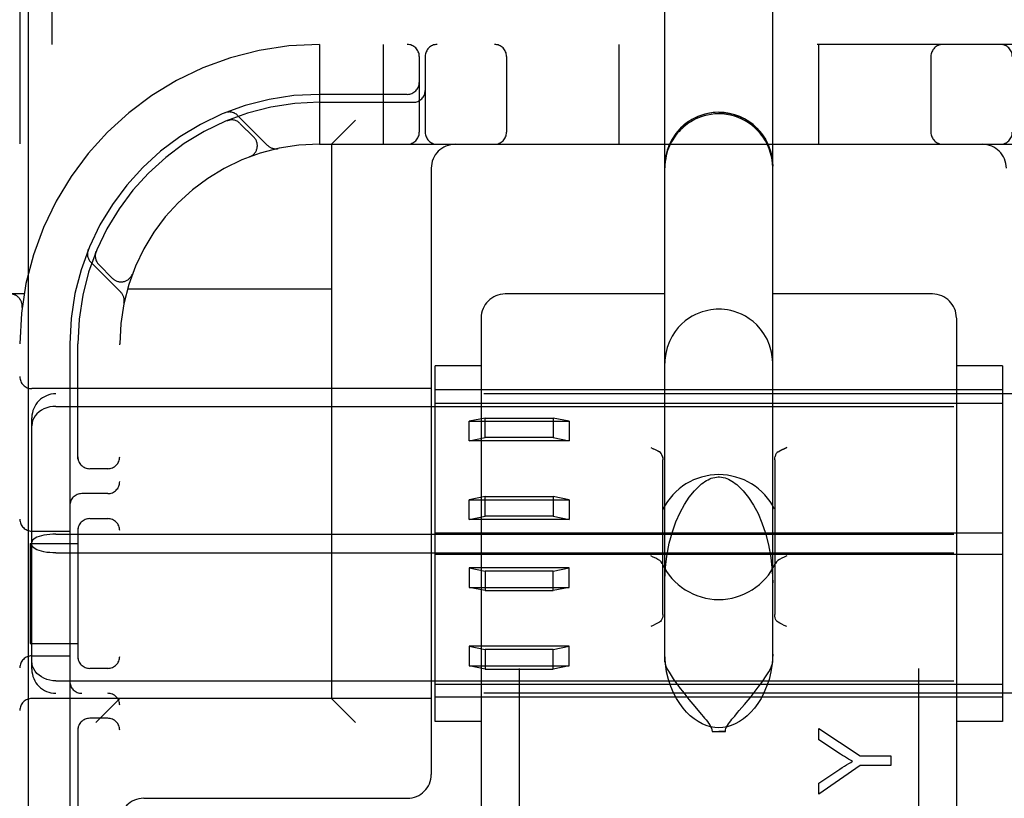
# Model space of a CAD drawing. Header units: inches. Extents: x 0 to 204, y 0 to 132.
# Tile 45 of 112: x 93.278 to 94.511, y 49.846 to 50.821. Entities that reach past the tile are written whole.
import ezdxf

# ---------------------------------------------------------------- set-up
doc = ezdxf.new("R2010")
doc.units = ezdxf.units.IN
doc.header["$LTSCALE"] = 11.243375
doc.header["$MEASUREMENT"] = 0
doc.linetypes.add('HIDDEN', pattern=[0.2, 0.1, -0.1])
doc.layers.add('DEFAULT_2', color=8, linetype='HIDDEN')
doc.layers.add('DOOR_ASSEMBLY', color=7, linetype='CONTINUOUS')

msp = doc.modelspace()

# ---------------------------------------------------------------- linework, layer by layer
at = {"layer": 'DEFAULT_2', "color": 8, "linetype": 'HIDDEN'}
for p, q in [((93.9036, 52.2568), (93.9036, 46.7563)), ((94.4036, 52.2568), (94.4036, 46.7563)), ((93.2786, 51.7896), (93.2786, 46.7896)), ((94.0861, 50.0166), (94.0861, 51.1262)), ((94.2211, 50.0166), (94.2211, 51.1262)), ((93.3186, 50.8516), (93.3186, 50.7896)), ((95.4011, 50.7896), (92.9061, 50.7896)), ((93.6536, 50.7896), (93.6536, 50.6646)), ((93.7336, 50.7896), (93.7336, 50.6646)), ((94.0286, 50.7896), (94.0286, 50.6646)), ((94.2786, 50.7896), (94.2786, 50.6646)), ((93.7786, 50.7746), (93.7786, 50.6796)), ((93.7861, 50.7746), (93.7861, 50.6796)), ((93.8879, 50.7746), (93.8879, 50.6796)), ((94.4192, 50.7746), (94.4192, 50.6796)), ((93.7636, 50.7271), (93.6536, 50.7271)), ((93.6536, 50.7171), (93.7711, 50.7171)), ((93.5888, 50.6632), (93.5512, 50.7008)), ((93.5393, 50.6947), (93.538, 50.6941)), ((93.538, 50.6941), (93.538, 50.6942)), ((93.538, 50.6941), (93.538, 50.6941)), ((93.5715, 50.6735), (93.5541, 50.6908)), ((93.6686, 50.6646), (93.6986, 50.6946)), ((93.6536, 50.6646), (94.6536, 50.6646)), ((93.6686, 50.6646), (93.6686, 49.9706)), ((93.5665, 50.6489), (93.5661, 50.6488)), ((93.5664, 50.6489), (93.5667, 50.649)), ((93.7936, 50.6346), (93.7936, 49.8756)), ((93.374, 50.5302), (93.3734, 50.5288)), ((93.3674, 50.5169), (93.405, 50.4793)), ((93.3773, 50.514), (93.3947, 50.4967)), ((93.4191, 50.5014), (93.4192, 50.5017)), ((93.4194, 50.502), (93.4192, 50.5017)), ((93.4133, 50.4836), (93.6686, 50.4836)), ((93.2838, 50.4771), (92.9061, 50.4771)), ((94.0861, 50.4771), (93.8861, 50.4771)), ((94.4211, 50.4771), (94.2211, 50.4771)), ((93.2814, 50.4603), (93.2814, 50.4603)), ((93.8561, 50.447), (93.8561, 49.765)), ((94.4511, 50.447), (94.4511, 49.765)), ((93.3411, 50.4146), (93.3411, 49.8046)), ((93.3511, 50.2704), (93.3511, 50.4146)), ((93.4036, 48.1646), (93.4036, 50.4146)), ((93.8561, 50.3873), (93.7986, 50.3873)), ((93.7986, 49.9418), (93.7986, 50.3873)), ((94.5086, 50.3873), (94.4511, 50.3873)), ((94.5086, 50.3873), (94.5086, 49.9418)), ((93.7936, 50.3586), (93.2936, 50.3586)), ((94.5086, 50.3571), (93.7986, 50.3571)), ((94.9836, 50.3521), (93.3236, 50.3521)), ((93.3236, 50.3364), (94.9836, 50.3364)), ((93.7986, 50.3404), (94.5086, 50.3404)), ((93.2936, 50.0072), (93.2936, 50.322)), ((93.8611, 50.3218), (93.8411, 50.3178)), ((93.8611, 50.3218), (93.9461, 50.3218)), ((93.8611, 50.2972), (93.8611, 50.3218)), ((93.9661, 50.3178), (93.9461, 50.3218)), ((93.9461, 50.3218), (93.9461, 50.2972)), ((93.8411, 50.3178), (93.9661, 50.3178)), ((93.8411, 50.2932), (93.8411, 50.3178)), ((93.9661, 50.3178), (93.9661, 50.2932)), ((93.8411, 50.2932), (93.8611, 50.2972)), ((93.9461, 50.2972), (93.8611, 50.2972)), ((93.9461, 50.2972), (93.9661, 50.2932)), ((93.9661, 50.2932), (93.8411, 50.2932)), ((94.0686, 50.2849), (94.0716, 50.2833)), ((94.077, 50.2806), (94.0792, 50.2795)), ((94.0836, 50.0759), (94.0836, 50.2696)), ((94.2236, 50.2696), (94.2236, 50.0759)), ((93.3886, 50.2583), (93.3661, 50.2583)), ((93.3886, 50.2271), (93.3561, 50.2271)), ((93.8611, 50.2235), (93.8411, 50.2195)), ((93.8611, 50.2235), (93.9461, 50.2235)), ((93.8611, 50.1989), (93.8611, 50.2235)), ((93.9661, 50.2195), (93.9461, 50.2235)), ((93.9461, 50.2235), (93.9461, 50.1989)), ((93.8411, 50.2195), (93.9661, 50.2195)), ((93.8411, 50.1949), (93.8411, 50.2195)), ((93.9661, 50.2195), (93.9661, 50.1949)), ((93.3661, 50.1958), (93.3886, 50.1958)), ((93.8411, 50.1949), (93.8611, 50.1989)), ((93.9461, 50.1989), (93.8611, 50.1989)), ((93.9461, 50.1989), (93.9661, 50.1949)), ((93.3511, 50.1838), (93.3511, 50.0204)), ((93.9661, 50.1949), (93.8411, 50.1949)), ((93.2936, 50.1802), (93.3411, 50.1802)), ((93.3236, 50.1763), (94.9836, 50.1763)), ((93.7986, 50.178), (94.5086, 50.178)), ((93.2915, 50.1646), (93.3511, 50.1646)), ((93.2915, 50.1646), (93.2915, 50.0396)), ((93.3236, 50.1529), (94.9836, 50.1529)), ((93.7986, 50.1512), (94.5086, 50.1512)), ((93.9661, 50.1343), (93.8411, 50.1343)), ((93.8411, 50.1343), (93.8611, 50.1302)), ((93.8411, 50.1343), (93.8411, 50.1097)), ((93.9461, 50.1302), (93.9661, 50.1343)), ((93.9661, 50.1097), (93.9661, 50.1343)), ((93.9461, 50.1302), (93.8611, 50.1302)), ((93.8611, 50.1302), (93.8611, 50.1057)), ((93.9461, 50.1057), (93.9461, 50.1302)), ((93.8411, 50.1097), (93.9661, 50.1097)), ((93.8611, 50.1057), (93.8411, 50.1097)), ((93.9661, 50.1097), (93.9461, 50.1057)), ((93.8611, 50.1057), (93.9461, 50.1057)), ((93.2915, 50.0396), (93.3511, 50.0396)), ((93.9661, 50.036), (93.8411, 50.036)), ((93.8411, 50.036), (93.8611, 50.0319)), ((93.8411, 50.036), (93.8411, 50.0114)), ((93.9461, 50.0319), (93.9661, 50.036)), ((93.9661, 50.0114), (93.9661, 50.036)), ((93.2936, 50.024), (93.3411, 50.024)), ((93.9461, 50.0319), (93.8611, 50.0319)), ((93.8611, 50.0319), (93.8611, 50.0074)), ((93.9461, 50.0074), (93.9461, 50.0319)), ((93.8411, 50.0114), (93.9661, 50.0114)), ((93.8611, 50.0074), (93.8411, 50.0114)), ((93.9661, 50.0114), (93.9461, 50.0074)), ((93.3886, 50.0083), (93.3661, 50.0083)), ((93.8611, 50.0074), (93.9461, 50.0074)), ((93.3236, 49.9927), (94.9836, 49.9927)), ((93.7986, 49.9887), (94.5086, 49.9887)), ((94.9836, 49.9771), (93.3236, 49.9771)), ((93.7936, 49.9706), (93.2936, 49.9706)), ((93.4036, 49.9706), (93.3736, 49.9406)), ((93.6686, 49.9706), (93.6986, 49.9406)), ((94.5086, 49.9721), (93.7986, 49.9721)), ((94.1212, 49.9635), (94.1321, 49.9505)), ((94.1856, 49.963), (94.1902, 49.9686)), ((93.3886, 49.9458), (93.3661, 49.9458)), ((93.8561, 49.9418), (93.7986, 49.9418)), ((94.5086, 49.9418), (94.4511, 49.9418)), ((93.3511, 49.9338), (93.3511, 49.8046)), ((94.1454, 49.9293), (94.1618, 49.9293)), ((94.2788, 49.9332), (94.3307, 49.8986)), ((94.2788, 49.9188), (94.2788, 49.9332)), ((94.3059, 49.901), (94.2788, 49.9188)), ((94.3307, 49.8986), (94.3688, 49.8986)), ((94.3688, 49.8986), (94.3688, 49.8867)), ((94.3307, 49.8867), (94.2788, 49.8507)), ((94.2788, 49.8646), (94.3052, 49.882)), ((94.3688, 49.8867), (94.3307, 49.8867)), ((94.2788, 49.8507), (94.2788, 49.8646)), ((93.4336, 49.8456), (93.7636, 49.8456))]:
    msp.add_line(p, q, dxfattribs=at)
for points in [[(94.1536, 50.7046), (94.1448, 50.704), (94.1361, 50.7023), (94.1277, 50.6994), (94.1198, 50.6955), (94.1125, 50.6906), (94.1058, 50.6848), (94.1, 50.6782), (94.0951, 50.6708), (94.0912, 50.6629), (94.0884, 50.6545), (94.0866, 50.6459), (94.0861, 50.6371)], [(94.1536, 50.7027), (94.1487, 50.7025), (94.144, 50.702), (94.1395, 50.7012), (94.1353, 50.7001), (94.1315, 50.6989), (94.1281, 50.6976), (94.125, 50.6963), (94.1221, 50.6948), (94.1194, 50.6933), (94.1168, 50.6917), (94.1143, 50.69), (94.112, 50.6882), (94.1097, 50.6864), (94.1076, 50.6845), (94.1056, 50.6826), (94.1038, 50.6807), (94.1021, 50.6787), (94.1004, 50.6767), (94.0989, 50.6746), (94.0974, 50.6724), (94.0959, 50.6702), (94.0946, 50.6678), (94.0932, 50.6652), (94.0919, 50.6626), (94.0907, 50.6597), (94.0896, 50.6567), (94.0886, 50.6535), (94.0878, 50.6501), (94.0871, 50.6466), (94.0865, 50.6429), (94.0862, 50.639), (94.0861, 50.635)], [(94.1536, 50.7046), (94.1624, 50.704), (94.171, 50.7023), (94.1794, 50.6994), (94.1873, 50.6955), (94.1947, 50.6906), (94.2013, 50.6848), (94.2071, 50.6782), (94.212, 50.6708), (94.2159, 50.6629), (94.2188, 50.6545), (94.2205, 50.6459), (94.2211, 50.6371)], [(94.2211, 50.635), (94.2208, 50.6414), (94.2199, 50.6475), (94.2185, 50.6533), (94.2167, 50.6588), (94.2145, 50.664), (94.212, 50.6688), (94.2091, 50.6733), (94.206, 50.6776), (94.2026, 50.6815), (94.1989, 50.6851), (94.195, 50.6884), (94.1909, 50.6913), (94.1867, 50.6939), (94.1824, 50.6962), (94.1779, 50.6981), (94.1732, 50.6997), (94.1683, 50.701), (94.1633, 50.7019), (94.1584, 50.7025), (94.1536, 50.7027)], [(93.538, 50.6942), (93.5381, 50.6942), (93.5382, 50.6942), (93.5383, 50.6943), (93.5385, 50.6943), (93.5387, 50.6944), (93.5389, 50.6945), (93.5391, 50.6945), (93.5393, 50.6946), (93.5395, 50.6947), (93.5398, 50.6947), (93.54, 50.6948), (93.5402, 50.6948), (93.5405, 50.6949), (93.5407, 50.6949), (93.541, 50.695), (93.5412, 50.695), (93.5415, 50.6951), (93.5417, 50.6951), (93.5418, 50.6951)], [(93.3731, 50.5264), (93.3731, 50.5265), (93.3731, 50.5269), (93.3732, 50.5272), (93.3732, 50.5276), (93.3733, 50.5279), (93.3734, 50.5282), (93.3735, 50.5285), (93.3736, 50.5288), (93.3736, 50.5291), (93.3737, 50.5294), (93.3738, 50.5296), (93.3739, 50.5299), (93.3739, 50.53), (93.374, 50.5301)], [(93.374, 50.5301), (93.374, 50.5301), (93.374, 50.5302)], [(94.1536, 50.458), (94.1502, 50.4579), (94.1469, 50.4577), (94.1435, 50.4572), (94.14, 50.4566), (94.1364, 50.4558), (94.1326, 50.4547), (94.1286, 50.4532), (94.1244, 50.4514), (94.1202, 50.4492), (94.1158, 50.4465), (94.1115, 50.4433), (94.1071, 50.4395), (94.1029, 50.4351), (94.0989, 50.4301), (94.0951, 50.4242), (94.0917, 50.4176), (94.089, 50.4103), (94.0871, 50.4024), (94.0862, 50.3941), (94.0861, 50.3905)], [(94.2211, 50.3905), (94.2209, 50.3954), (94.2196, 50.4044), (94.2172, 50.4129), (94.214, 50.4206), (94.2101, 50.4274), (94.2058, 50.4332), (94.2012, 50.4383), (94.1965, 50.4426), (94.1917, 50.4462), (94.1869, 50.4492), (94.1821, 50.4517), (94.1774, 50.4536), (94.1729, 50.4552), (94.1687, 50.4563), (94.1647, 50.4571), (94.1609, 50.4576), (94.1572, 50.4579), (94.1536, 50.458)], [(93.3236, 50.3364), (93.3197, 50.3362), (93.316, 50.3357), (93.3123, 50.3347), (93.3088, 50.3333), (93.3056, 50.3316), (93.3026, 50.3295), (93.3, 50.3272), (93.2977, 50.3245), (93.2959, 50.3216), (93.2946, 50.3185), (93.2938, 50.3153), (93.2936, 50.312)], [(94.0792, 50.2795), (94.077, 50.2807), (94.0744, 50.2819), (94.0716, 50.2834)], [(94.228, 50.2795), (94.2302, 50.2807), (94.2327, 50.2819), (94.2356, 50.2834), (94.2386, 50.2849)], [(94.2386, 50.2849), (94.2356, 50.2833), (94.2327, 50.2819), (94.2302, 50.2806)], [(94.0834, 50.2718), (94.0831, 50.2738), (94.0825, 50.2757), (94.0816, 50.2772), (94.0805, 50.2785), (94.0792, 50.2795)], [(94.0831, 50.2738), (94.0834, 50.2718), (94.0836, 50.2696)], [(94.2236, 50.2696), (94.2237, 50.2718), (94.224, 50.2738)], [(94.228, 50.2795), (94.2266, 50.2785), (94.2255, 50.2772), (94.2246, 50.2757), (94.224, 50.2738)], [(94.1276, 50.2354), (94.1298, 50.2374), (94.132, 50.2392), (94.1341, 50.2408), (94.1362, 50.2422), (94.1382, 50.2434), (94.1401, 50.2445), (94.1422, 50.2455), (94.1442, 50.2463), (94.1463, 50.247), (94.1485, 50.2475), (94.1507, 50.2479), (94.1529, 50.2481), (94.1536, 50.2481)], [(94.1536, 50.2481), (94.1544, 50.2481), (94.1568, 50.2479), (94.1592, 50.2474), (94.1614, 50.2468), (94.1636, 50.246), (94.1658, 50.2451), (94.1679, 50.244), (94.17, 50.2428), (94.172, 50.2415), (94.174, 50.24), (94.176, 50.2385), (94.178, 50.2368), (94.1795, 50.2354)], [(94.0861, 50.1155), (94.0866, 50.1311), (94.0886, 50.149), (94.0916, 50.1649), (94.0955, 50.1792), (94.1, 50.192), (94.1051, 50.2035), (94.1107, 50.2137), (94.1167, 50.2228), (94.1231, 50.2307), (94.1276, 50.2354)], [(94.1795, 50.2354), (94.1842, 50.2306), (94.1909, 50.2222), (94.197, 50.2127), (94.2027, 50.2021), (94.2077, 50.1904), (94.2122, 50.1775), (94.216, 50.163), (94.2188, 50.1471), (94.2206, 50.13), (94.2211, 50.1155)], [(93.3236, 50.1763), (93.3197, 50.1762), (93.316, 50.1759), (93.3123, 50.1755), (93.3088, 50.175), (93.3056, 50.1742), (93.3026, 50.1734), (93.3, 50.1724), (93.2977, 50.1713), (93.2959, 50.1701), (93.2946, 50.1689), (93.2938, 50.1676), (93.2936, 50.1663)], [(93.3236, 50.1529), (93.3197, 50.153), (93.316, 50.1532), (93.3123, 50.1536), (93.3088, 50.1542), (93.3056, 50.1549), (93.3026, 50.1558), (93.3, 50.1568), (93.2977, 50.1579), (93.2959, 50.1591), (93.2946, 50.1603), (93.2938, 50.1616), (93.2936, 50.1629)], [(94.0827, 50.1396), (94.0814, 50.1415), (94.0796, 50.1432), (94.0773, 50.1447), (94.0746, 50.1461), (94.0716, 50.1476), (94.0686, 50.1491)], [(94.2386, 50.1491), (94.2355, 50.1476), (94.2326, 50.1461), (94.2298, 50.1447), (94.2275, 50.1432), (94.2257, 50.1415), (94.2244, 50.1396)], [(94.0836, 50.0759), (94.0834, 50.0736), (94.0831, 50.0716), (94.0825, 50.0698), (94.0816, 50.0682), (94.0805, 50.067), (94.0792, 50.066)], [(94.228, 50.066), (94.2266, 50.067), (94.2255, 50.0682), (94.2246, 50.0698), (94.224, 50.0716), (94.2237, 50.0736), (94.2236, 50.0759)], [(94.0792, 50.066), (94.077, 50.0648), (94.0744, 50.0635), (94.0716, 50.0621), (94.0686, 50.0606)], [(94.2386, 50.0606), (94.2356, 50.0621), (94.2327, 50.0635), (94.2302, 50.0648), (94.228, 50.066)], [(94.2211, 50.026), (94.2203, 50.0144), (94.2188, 50.0038), (94.2165, 49.9942), (94.2135, 49.9855), (94.2102, 49.9777), (94.2065, 49.9706), (94.2025, 49.9642), (94.1982, 49.9585), (94.1938, 49.9534), (94.1892, 49.9489), (94.1844, 49.9449), (94.1794, 49.9416), (94.1743, 49.9388), (94.1691, 49.9366), (94.1639, 49.9351), (94.1587, 49.9342), (94.1536, 49.9339), (94.1485, 49.9342), (94.1432, 49.9351), (94.138, 49.9366), (94.1328, 49.9388), (94.1277, 49.9416), (94.1227, 49.9449), (94.1179, 49.9489), (94.1133, 49.9534), (94.1089, 49.9585), (94.1047, 49.9642), (94.1007, 49.9706), (94.097, 49.9777), (94.0936, 49.9855), (94.0907, 49.9942), (94.0883, 50.0038), (94.0868, 50.0144), (94.0861, 50.026)], [(93.3236, 49.9927), (93.3197, 49.9929), (93.316, 49.9935), (93.3123, 49.9945), (93.3088, 49.9959), (93.3056, 49.9976), (93.3026, 49.9996), (93.3, 50.002), (93.2977, 50.0047), (93.2959, 50.0076), (93.2946, 50.0107), (93.2938, 50.0139), (93.2936, 50.0172)], [(94.0861, 50.0166), (94.0865, 50.0141), (94.0874, 50.011), (94.0891, 50.0074), (94.0913, 50.0035), (94.0938, 49.9994), (94.0965, 49.9953), (94.0994, 49.9911), (94.1024, 49.9871), (94.1053, 49.9833), (94.1081, 49.9796), (94.1109, 49.976), (94.1136, 49.9727), (94.1162, 49.9695), (94.1212, 49.9635)], [(94.1902, 49.9686), (94.1927, 49.9716), (94.1952, 49.9748), (94.1978, 49.978), (94.2004, 49.9814), (94.2031, 49.9849), (94.2059, 49.9886), (94.2086, 49.9924), (94.2113, 49.9963), (94.2139, 50.0003), (94.2162, 50.0041), (94.2182, 50.0078), (94.2198, 50.0112), (94.2207, 50.0142), (94.2211, 50.0166)], [(94.1735, 49.9486), (94.1772, 49.9531), (94.1792, 49.9554), (94.1856, 49.963)], [(94.1321, 49.9505), (94.134, 49.9482), (94.1359, 49.9459), (94.1376, 49.9437), (94.1393, 49.9416), (94.1408, 49.9396), (94.1422, 49.9376), (94.1434, 49.9356), (94.1444, 49.9336), (94.145, 49.9315), (94.1454, 49.9293)], [(94.1618, 49.9293), (94.162, 49.9313), (94.1626, 49.9332), (94.1634, 49.935), (94.1645, 49.9369), (94.1657, 49.9388), (94.1671, 49.9406), (94.1685, 49.9425), (94.1701, 49.9445), (94.1717, 49.9465), (94.1735, 49.9486)], [(94.1454, 49.9293), (94.1474, 49.9293), (94.1494, 49.9293), (94.1515, 49.9292), (94.1536, 49.9292)], [(94.1618, 49.9293), (94.1597, 49.9293), (94.1577, 49.9293), (94.1556, 49.9292), (94.1536, 49.9292)], [(94.3211, 49.8919), (94.3186, 49.8933), (94.316, 49.8948), (94.3134, 49.8963), (94.3109, 49.8979), (94.3084, 49.8994), (94.3059, 49.901)], [(94.3052, 49.882), (94.3082, 49.884), (94.311, 49.8858), (94.3137, 49.8874), (94.3163, 49.889), (94.3188, 49.8905), (94.3211, 49.8919)]]:
    msp.add_lwpolyline(points, dxfattribs=at)
for centre, radius, start, end in [((93.6536, 50.4146), 0.375, 90, 180), ((93.7636, 50.7746), 0.015, 0, 90), ((93.8011, 50.7746), 0.015, 90, 180), ((93.8729, 50.7746), 0.015, 0, 90), ((94.4342, 50.7746), 0.015, 90, 180), ((94.5061, 50.7746), 0.015, 0, 90), ((93.7636, 50.7421), 0.015, 270, 360), ((93.6536, 50.4146), 0.3125, 90, 180), ((93.7711, 50.7321), 0.015, 270, 360), ((93.6536, 50.4146), 0.3025, 90, 180), ((93.541, 50.6905), 0.0145, 45, 112.1958), ((94.1536, 50.6371), 0.0675, 0, 180), ((93.5435, 50.6802), 0.015, 45, 112.5046), ((93.7636, 50.6796), 0.015, 270, 360), ((93.8011, 50.6796), 0.015, 180, 270), ((93.8729, 50.6796), 0.015, 270, 360), ((94.4342, 50.6796), 0.015, 180, 270), ((94.5061, 50.6796), 0.015, 270, 360), ((93.6536, 50.4146), 0.25, 90, 180), ((93.5609, 50.6628), 0.015, 290.4747, 45), ((93.8236, 50.6346), 0.03, 90, 180), ((94.4836, 50.6346), 0.03, 0, 90), ((93.5991, 50.6734), 0.0145, 225, 281.8855), ((93.3776, 50.5272), 0.0145, 157.8042, 225), ((93.388, 50.5246), 0.015, 157.4954, 225), ((93.4053, 50.5073), 0.015, 225, 339.5253), ((93.3947, 50.4691), 0.0145, 348.1145, 45), ((93.2665, 50.4621), 0.015, 353.0043, 90), ((93.8861, 50.4471), 0.03, 90, 180), ((94.4211, 50.4471), 0.03, 0, 90), ((93.2936, 50.3736), 0.015, 180, 270), ((93.3236, 50.3221), 0.03, 90, 180), ((93.3661, 50.2733), 0.015, 180, 270), ((93.3886, 50.2733), 0.015, 270, 0), ((94.1536, 50.1727), 0.0782, 26.6531, 153.346), ((93.3886, 50.2421), 0.015, 270, 360), ((93.3561, 50.2121), 0.015, 90, 180), ((93.3661, 50.1808), 0.015, 90, 180), ((93.3886, 50.1808), 0.015, 0, 90), ((93.2936, 50.1952), 0.015, 180, 270), ((94.1536, 50.1727), 0.0782, 205.0474, 334.9526), ((93.2936, 50.009), 0.015, 90, 180), ((93.3661, 50.0233), 0.015, 180, 270), ((93.3886, 50.0233), 0.015, 270, 360), ((93.3236, 50.0071), 0.03, 180, 270), ((93.3561, 49.9921), 0.015, 180, 270), ((93.3886, 49.9621), 0.015, 0, 90), ((93.2936, 49.9556), 0.015, 90, 180), ((93.3661, 49.9308), 0.015, 90, 180), ((93.3886, 49.9308), 0.015, 0, 90), ((93.7636, 49.8756), 0.03, 270, 360), ((93.4336, 49.8156), 0.03, 90, 180)]:
    msp.add_arc(centre, radius, start, end, dxfattribs=at)
at = {"layer": 'DOOR_ASSEMBLY', "color": 3, "linetype": 'Continuous'}
msp.add_line((93.2888, 86.4356), (93.2888, 12.1436), dxfattribs=at)

doc.saveas('drawing.dxf')
